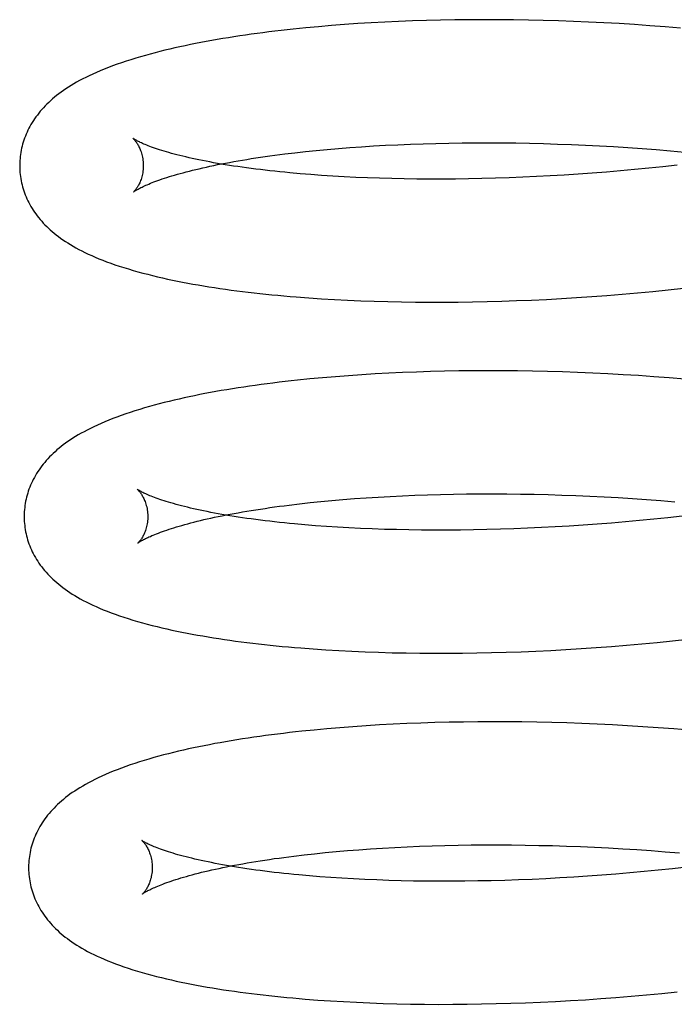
# Model space of a CAD drawing. Header units: inches. Extents: x 0 to 212, y 0 to 138.
# Tile 13 of 100: x 31.515 to 31.621, y 52.751 to 52.91. Entities that reach past the tile are written whole.
import ezdxf

# ---------------------------------------------------------------- set-up
doc = ezdxf.new("R2010")
doc.units = ezdxf.units.IN
doc.header["$LTSCALE"] = 11.6875
doc.header["$MEASUREMENT"] = 0
doc.linetypes.add('HIDDEN', pattern=[0.2, 0.1, -0.1])
doc.layers.add('DEFAULT_2', color=8, linetype='HIDDEN')

msp = doc.modelspace()

# ---------------------------------------------------------------- linework, layer by layer
at = {"layer": 'DEFAULT_2', "color": 8, "linetype": 'HIDDEN'}
for p, q in [((31.56143, 52.90873), (31.55941, 52.90852)), ((31.56348, 52.90892), (31.56143, 52.90873)), ((31.56556, 52.9091), (31.56348, 52.90892)), ((31.56768, 52.90926), (31.56556, 52.9091)), ((31.56982, 52.90941), (31.56768, 52.90926)), ((31.57199, 52.90954), (31.56982, 52.90941)), ((31.57419, 52.90966), (31.57199, 52.90954)), ((31.57642, 52.90976), (31.57419, 52.90966)), ((31.57867, 52.90985), (31.57642, 52.90976)), ((31.58094, 52.90992), (31.57867, 52.90985)), ((31.58324, 52.90997), (31.58094, 52.90992)), ((31.58555, 52.91002), (31.58324, 52.90997)), ((31.58789, 52.91004), (31.58555, 52.91002)), ((31.59025, 52.91005), (31.58789, 52.91004)), ((31.59263, 52.91004), (31.59025, 52.91005)), ((31.59502, 52.91002), (31.59263, 52.91004)), ((31.59743, 52.90998), (31.59502, 52.91002)), ((31.59985, 52.90993), (31.59743, 52.90998)), ((31.60228, 52.90986), (31.59985, 52.90993)), ((31.60473, 52.90977), (31.60228, 52.90986)), ((31.60718, 52.90967), (31.60473, 52.90977)), ((31.60965, 52.90955), (31.60718, 52.90967)), ((31.61212, 52.90941), (31.60965, 52.90955)), ((31.6146, 52.90926), (31.61212, 52.90941)), ((31.61708, 52.90908), (31.6146, 52.90926)), ((31.61957, 52.9089), (31.61708, 52.90908)), ((31.62205, 52.90869), (31.61957, 52.9089)), ((31.57045, 52.8895), (31.57238, 52.88962)), ((31.57238, 52.88962), (31.57433, 52.88973)), ((31.57433, 52.88973), (31.57633, 52.88983)), ((31.57633, 52.88983), (31.57835, 52.88991)), ((31.57835, 52.88991), (31.5804, 52.88998)), ((31.5804, 52.88998), (31.58247, 52.89004)), ((31.58247, 52.89004), (31.58457, 52.89009)), ((31.58457, 52.89009), (31.5867, 52.89012)), ((31.5867, 52.89012), (31.58885, 52.89014)), ((31.58885, 52.89014), (31.59102, 52.89014)), ((31.59102, 52.89014), (31.59321, 52.89013)), ((31.59321, 52.89013), (31.59542, 52.89011)), ((31.59542, 52.89011), (31.59764, 52.89007)), ((31.59764, 52.89007), (31.59988, 52.89001)), ((31.59988, 52.89001), (31.60213, 52.88994)), ((31.60213, 52.88994), (31.60439, 52.88986)), ((31.60439, 52.88986), (31.60666, 52.88976)), ((31.60666, 52.88976), (31.60894, 52.88965)), ((31.60894, 52.88965), (31.61123, 52.88952)), ((31.55803, 52.88833), (31.55968, 52.88852)), ((31.55968, 52.88852), (31.56137, 52.88871)), ((31.56137, 52.88871), (31.56311, 52.88889)), ((31.56311, 52.88889), (31.56489, 52.88906)), ((31.56489, 52.88906), (31.5667, 52.88921)), ((31.5667, 52.88921), (31.56856, 52.88936)), ((31.56856, 52.88936), (31.57045, 52.8895)), ((31.61123, 52.88952), (31.61352, 52.88937)), ((31.61352, 52.88937), (31.61582, 52.88921)), ((31.61582, 52.88921), (31.61811, 52.88904)), ((31.61811, 52.88904), (31.62041, 52.88885)), ((31.62041, 52.88885), (31.6227, 52.88864)), ((31.62149, 52.88653), (31.6192, 52.88627)), ((31.56223, 52.88499), (31.56051, 52.88513)), ((31.56399, 52.88486), (31.56223, 52.88499)), ((31.56579, 52.88474), (31.56399, 52.88486)), ((31.60098, 52.88478), (31.59874, 52.88466)), ((31.60323, 52.88492), (31.60098, 52.88478)), ((31.6055, 52.88506), (31.60323, 52.88492)), ((31.60777, 52.88523), (31.6055, 52.88506)), ((31.61005, 52.88541), (31.60777, 52.88523)), ((31.61233, 52.8856), (31.61005, 52.88541)), ((31.61462, 52.88581), (31.61233, 52.8856)), ((31.61691, 52.88603), (31.61462, 52.88581)), ((31.6192, 52.88627), (31.61691, 52.88603)), ((31.56763, 52.88463), (31.56579, 52.88474)), ((31.5695, 52.88454), (31.56763, 52.88463)), ((31.57141, 52.88446), (31.5695, 52.88454)), ((31.57336, 52.88439), (31.57141, 52.88446)), ((31.57533, 52.88434), (31.57336, 52.88439)), ((31.57734, 52.8843), (31.57533, 52.88434)), ((31.57937, 52.88427), (31.57734, 52.8843)), ((31.58143, 52.88426), (31.57937, 52.88427)), ((31.58352, 52.88426), (31.58143, 52.88426)), ((31.58563, 52.88427), (31.58352, 52.88426)), ((31.58777, 52.8843), (31.58563, 52.88427)), ((31.58993, 52.88434), (31.58777, 52.8843)), ((31.59211, 52.8844), (31.58993, 52.88434)), ((31.5943, 52.88447), (31.59211, 52.8844)), ((31.59651, 52.88456), (31.5943, 52.88447)), ((31.59874, 52.88466), (31.59651, 52.88456)), ((31.61014, 52.86544), (31.61261, 52.86564)), ((31.61261, 52.86564), (31.61508, 52.86586)), ((31.61508, 52.86586), (31.61756, 52.86609)), ((31.61756, 52.86609), (31.62004, 52.86634)), ((31.62004, 52.86634), (31.62253, 52.86661)), ((31.56191, 52.86505), (31.56397, 52.86491)), ((31.56397, 52.86491), (31.56605, 52.86478)), ((31.56605, 52.86478), (31.56817, 52.86467)), ((31.56817, 52.86467), (31.57032, 52.86458)), ((31.57032, 52.86458), (31.57249, 52.8645)), ((31.57249, 52.8645), (31.57469, 52.86444)), ((31.57469, 52.86444), (31.57692, 52.86439)), ((31.57692, 52.86439), (31.57917, 52.86436)), ((31.57917, 52.86436), (31.58145, 52.86435)), ((31.58145, 52.86435), (31.58374, 52.86435)), ((31.58374, 52.86435), (31.58606, 52.86437)), ((31.58606, 52.86437), (31.5884, 52.8644)), ((31.5884, 52.8644), (31.59076, 52.86445)), ((31.59076, 52.86445), (31.59313, 52.86451)), ((31.59313, 52.86451), (31.59552, 52.8646)), ((31.59552, 52.8646), (31.59793, 52.8647)), ((31.59793, 52.8647), (31.60035, 52.86481)), ((31.60035, 52.86481), (31.60278, 52.86494)), ((31.60278, 52.86494), (31.60523, 52.86509)), ((31.60523, 52.86509), (31.60768, 52.86526)), ((31.60768, 52.86526), (31.61014, 52.86544)), ((31.57707, 52.85297), (31.57485, 52.85286)), ((31.57932, 52.85305), (31.57707, 52.85297)), ((31.5816, 52.85313), (31.57932, 52.85305)), ((31.58389, 52.85318), (31.5816, 52.85313)), ((31.58621, 52.85322), (31.58389, 52.85318)), ((31.58855, 52.85325), (31.58621, 52.85322)), ((31.59091, 52.85326), (31.58855, 52.85325)), ((31.59329, 52.85325), (31.59091, 52.85326)), ((31.59568, 52.85323), (31.59329, 52.85325)), ((31.59809, 52.85319), (31.59568, 52.85323)), ((31.60051, 52.85314), (31.59809, 52.85319)), ((31.60294, 52.85307), (31.60051, 52.85314)), ((31.60539, 52.85298), (31.60294, 52.85307)), ((31.60785, 52.85288), (31.60539, 52.85298)), ((31.56209, 52.85193), (31.56007, 52.85173)), ((31.56414, 52.85212), (31.56209, 52.85193)), ((31.56622, 52.8523), (31.56414, 52.85212)), ((31.56834, 52.85246), (31.56622, 52.8523)), ((31.57048, 52.85261), (31.56834, 52.85246)), ((31.57265, 52.85274), (31.57048, 52.85261)), ((31.57485, 52.85286), (31.57265, 52.85274)), ((31.61031, 52.85276), (31.60785, 52.85288)), ((31.61279, 52.85262), (31.61031, 52.85276)), ((31.61526, 52.85247), (31.61279, 52.85262)), ((31.61775, 52.8523), (31.61526, 52.85247)), ((31.62023, 52.85211), (31.61775, 52.8523)), ((31.62272, 52.85191), (31.62023, 52.85211)), ((31.56385, 52.8321), (31.56562, 52.83227)), ((31.56562, 52.83227), (31.56744, 52.83242)), ((31.56744, 52.83242), (31.5693, 52.83257)), ((31.5693, 52.83257), (31.57119, 52.83271)), ((31.57119, 52.83271), (31.57311, 52.83283)), ((31.57311, 52.83283), (31.57507, 52.83294)), ((31.57507, 52.83294), (31.57706, 52.83304)), ((31.57706, 52.83304), (31.57908, 52.83312)), ((31.57908, 52.83312), (31.58113, 52.83319)), ((31.58113, 52.83319), (31.58321, 52.83325)), ((31.58321, 52.83325), (31.58531, 52.8333)), ((31.58531, 52.8333), (31.58744, 52.83333)), ((31.58744, 52.83333), (31.58959, 52.83335)), ((31.58959, 52.83335), (31.59176, 52.83335)), ((31.59176, 52.83335), (31.59395, 52.83334)), ((31.59395, 52.83334), (31.59615, 52.83331)), ((31.59615, 52.83331), (31.59838, 52.83328)), ((31.59838, 52.83328), (31.60061, 52.83322)), ((31.60061, 52.83322), (31.60286, 52.83315)), ((31.60286, 52.83315), (31.60513, 52.83307)), ((31.60513, 52.83307), (31.6074, 52.83297)), ((31.6074, 52.83297), (31.60968, 52.83285)), ((31.60968, 52.83285), (31.61196, 52.83273)), ((31.61196, 52.83273), (31.61426, 52.83258)), ((31.61426, 52.83258), (31.61655, 52.83242)), ((31.61655, 52.83242), (31.61885, 52.83225)), ((31.61885, 52.83225), (31.62114, 52.83206)), ((31.55876, 52.83154), (31.56041, 52.83173)), ((31.56041, 52.83173), (31.56211, 52.83192)), ((31.56211, 52.83192), (31.56385, 52.8321)), ((31.61543, 52.82903), (31.61314, 52.82882)), ((31.61772, 52.82925), (31.61543, 52.82903)), ((31.62001, 52.82949), (31.61772, 52.82925)), ((31.62231, 52.82975), (31.62001, 52.82949)), ((31.563, 52.82819), (31.56128, 52.82833)), ((31.56476, 52.82806), (31.563, 52.82819)), ((31.56656, 52.82795), (31.56476, 52.82806)), ((31.5684, 52.82784), (31.56656, 52.82795)), ((31.57028, 52.82775), (31.5684, 52.82784)), ((31.57219, 52.82767), (31.57028, 52.82775)), ((31.57414, 52.8276), (31.57219, 52.82767)), ((31.57611, 52.82755), (31.57414, 52.8276)), ((31.57812, 52.82751), (31.57611, 52.82755)), ((31.58016, 52.82748), (31.57812, 52.82751)), ((31.58222, 52.82746), (31.58016, 52.82748)), ((31.58431, 52.82747), (31.58222, 52.82746)), ((31.58643, 52.82748), (31.58431, 52.82747)), ((31.58856, 52.82751), (31.58643, 52.82748)), ((31.59072, 52.82755), (31.58856, 52.82751)), ((31.5929, 52.82761), (31.59072, 52.82755)), ((31.5951, 52.82769), (31.5929, 52.82761)), ((31.59731, 52.82777), (31.5951, 52.82769)), ((31.59954, 52.82788), (31.59731, 52.82777)), ((31.60179, 52.828), (31.59954, 52.82788)), ((31.60404, 52.82813), (31.60179, 52.828)), ((31.6063, 52.82828), (31.60404, 52.82813)), ((31.60858, 52.82844), (31.6063, 52.82828)), ((31.61086, 52.82862), (31.60858, 52.82844)), ((31.61314, 52.82882), (31.61086, 52.82862)), ((31.6035, 52.80815), (31.60595, 52.8083)), ((31.60595, 52.8083), (31.6084, 52.80847)), ((31.6084, 52.80847), (31.61086, 52.80865)), ((31.61086, 52.80865), (31.61333, 52.80885)), ((31.61333, 52.80885), (31.6158, 52.80907)), ((31.6158, 52.80907), (31.61828, 52.8093)), ((31.61828, 52.8093), (31.62076, 52.80955)), ((31.62076, 52.80955), (31.62324, 52.80982)), ((31.56263, 52.80825), (31.56469, 52.80811)), ((31.56469, 52.80811), (31.56677, 52.80799)), ((31.56677, 52.80799), (31.56889, 52.80788)), ((31.56889, 52.80788), (31.57104, 52.80779)), ((31.57104, 52.80779), (31.57321, 52.80771)), ((31.57321, 52.80771), (31.57541, 52.80765)), ((31.57541, 52.80765), (31.57764, 52.8076)), ((31.57764, 52.8076), (31.57989, 52.80757)), ((31.57989, 52.80757), (31.58216, 52.80756)), ((31.58216, 52.80756), (31.58446, 52.80756)), ((31.58446, 52.80756), (31.58678, 52.80757)), ((31.58678, 52.80757), (31.58912, 52.80761)), ((31.58912, 52.80761), (31.59148, 52.80766)), ((31.59148, 52.80766), (31.59385, 52.80772)), ((31.59385, 52.80772), (31.59624, 52.80781)), ((31.59624, 52.80781), (31.59865, 52.8079)), ((31.59865, 52.8079), (31.60107, 52.80802)), ((31.60107, 52.80802), (31.6035, 52.80815)), ((31.56904, 52.79567), (31.56693, 52.79551)), ((31.57119, 52.79582), (31.56904, 52.79567)), ((31.57336, 52.79595), (31.57119, 52.79582)), ((31.57556, 52.79607), (31.57336, 52.79595)), ((31.57778, 52.79617), (31.57556, 52.79607)), ((31.58003, 52.79626), (31.57778, 52.79617)), ((31.5823, 52.79633), (31.58003, 52.79626)), ((31.5846, 52.79639), (31.5823, 52.79633)), ((31.58692, 52.79643), (31.5846, 52.79639)), ((31.58926, 52.79646), (31.58692, 52.79643)), ((31.59161, 52.79647), (31.58926, 52.79646)), ((31.59399, 52.79646), (31.59161, 52.79647)), ((31.59638, 52.79644), (31.59399, 52.79646)), ((31.59879, 52.7964), (31.59638, 52.79644)), ((31.60121, 52.79635), (31.59879, 52.7964)), ((31.60365, 52.79628), (31.60121, 52.79635)), ((31.60609, 52.79619), (31.60365, 52.79628)), ((31.60855, 52.79609), (31.60609, 52.79619)), ((31.61102, 52.79597), (31.60855, 52.79609)), ((31.61349, 52.79583), (31.61102, 52.79597)), ((31.61597, 52.79568), (31.61349, 52.79583)), ((31.61845, 52.79551), (31.61597, 52.79568)), ((31.5628, 52.79514), (31.56078, 52.79493)), ((31.56485, 52.79533), (31.5628, 52.79514)), ((31.56693, 52.79551), (31.56485, 52.79533)), ((31.62094, 52.79532), (31.61845, 52.79551)), ((31.62342, 52.79512), (31.62094, 52.79532)), ((31.58187, 52.7764), (31.58394, 52.77646)), ((31.58394, 52.77646), (31.58605, 52.77651)), ((31.58605, 52.77651), (31.58817, 52.77654)), ((31.58817, 52.77654), (31.59032, 52.77656)), ((31.59032, 52.77656), (31.59249, 52.77656)), ((31.59249, 52.77656), (31.59468, 52.77655)), ((31.59468, 52.77655), (31.59689, 52.77652)), ((31.59689, 52.77652), (31.59911, 52.77648)), ((31.59911, 52.77648), (31.60135, 52.77643)), ((31.60135, 52.77643), (31.6036, 52.77636)), ((31.55949, 52.77475), (31.56115, 52.77494)), ((31.56115, 52.77494), (31.56284, 52.77513)), ((31.56284, 52.77513), (31.56458, 52.77531)), ((31.56458, 52.77531), (31.56636, 52.77548)), ((31.56636, 52.77548), (31.56818, 52.77564)), ((31.56818, 52.77564), (31.57003, 52.77578)), ((31.57003, 52.77578), (31.57192, 52.77592)), ((31.57192, 52.77592), (31.57385, 52.77604)), ((31.57385, 52.77604), (31.57581, 52.77615)), ((31.57581, 52.77615), (31.5778, 52.77625)), ((31.5778, 52.77625), (31.57982, 52.77633)), ((31.57982, 52.77633), (31.58187, 52.7764)), ((31.6036, 52.77636), (31.60586, 52.77628)), ((31.60586, 52.77628), (31.60813, 52.77618)), ((31.60813, 52.77618), (31.61041, 52.77606)), ((31.61041, 52.77606), (31.6127, 52.77593)), ((31.6127, 52.77593), (31.61499, 52.77579)), ((31.61499, 52.77579), (31.61728, 52.77563)), ((31.61728, 52.77563), (31.61958, 52.77545)), ((31.61958, 52.77545), (31.62188, 52.77527)), ((31.60929, 52.77165), (31.60702, 52.77149)), ((31.61158, 52.77183), (31.60929, 52.77165)), ((31.61386, 52.77203), (31.61158, 52.77183)), ((31.61615, 52.77224), (31.61386, 52.77203)), ((31.61844, 52.77246), (31.61615, 52.77224)), ((31.62073, 52.7727), (31.61844, 52.77246)), ((31.62302, 52.77296), (31.62073, 52.7727)), ((31.56372, 52.7714), (31.562, 52.77154)), ((31.56548, 52.77127), (31.56372, 52.7714)), ((31.56728, 52.77115), (31.56548, 52.77127)), ((31.56912, 52.77105), (31.56728, 52.77115)), ((31.571, 52.77096), (31.56912, 52.77105)), ((31.57291, 52.77088), (31.571, 52.77096)), ((31.57485, 52.77081), (31.57291, 52.77088)), ((31.57683, 52.77076), (31.57485, 52.77081)), ((31.57884, 52.77071), (31.57683, 52.77076)), ((31.58087, 52.77069), (31.57884, 52.77071)), ((31.58294, 52.77067), (31.58087, 52.77069)), ((31.58503, 52.77067), (31.58294, 52.77067)), ((31.58714, 52.77069), (31.58503, 52.77067)), ((31.58928, 52.77072), (31.58714, 52.77069)), ((31.59144, 52.77076), (31.58928, 52.77072)), ((31.59362, 52.77082), (31.59144, 52.77076)), ((31.59582, 52.77089), (31.59362, 52.77082)), ((31.59803, 52.77098), (31.59582, 52.77089)), ((31.60026, 52.77109), (31.59803, 52.77098)), ((31.6025, 52.77121), (31.60026, 52.77109)), ((31.60476, 52.77134), (31.6025, 52.77121)), ((31.60702, 52.77149), (31.60476, 52.77134)), ((31.61902, 52.75251), (31.6215, 52.75276)), ((31.56336, 52.75146), (31.56542, 52.75132)), ((31.56542, 52.75132), (31.56751, 52.7512)), ((31.56751, 52.7512), (31.56962, 52.75109)), ((31.56962, 52.75109), (31.57177, 52.751)), ((31.57177, 52.751), (31.57394, 52.75092)), ((31.59459, 52.75093), (31.59698, 52.75102)), ((31.59698, 52.75102), (31.59939, 52.75111)), ((31.59939, 52.75111), (31.60181, 52.75123)), ((31.60181, 52.75123), (31.60424, 52.75136)), ((31.60424, 52.75136), (31.60668, 52.75151)), ((31.60668, 52.75151), (31.60914, 52.75168)), ((31.60914, 52.75168), (31.6116, 52.75186)), ((31.6116, 52.75186), (31.61407, 52.75206)), ((31.61407, 52.75206), (31.61654, 52.75228)), ((31.61654, 52.75228), (31.61902, 52.75251)), ((31.57394, 52.75092), (31.57614, 52.75086)), ((31.57614, 52.75086), (31.57837, 52.75081)), ((31.57837, 52.75081), (31.58062, 52.75078)), ((31.58062, 52.75078), (31.5829, 52.75076)), ((31.5829, 52.75076), (31.5852, 52.75077)), ((31.5852, 52.75077), (31.58751, 52.75078)), ((31.58751, 52.75078), (31.58985, 52.75082)), ((31.58985, 52.75082), (31.59221, 52.75087)), ((31.59221, 52.75087), (31.59459, 52.75093))]:
    msp.add_line(p, q, dxfattribs=at)
for points in [[(31.55941, 52.90852), (31.55841, 52.90842), (31.55742, 52.9083), (31.55644, 52.90819), (31.55547, 52.90807), (31.5545, 52.90795), (31.55354, 52.90782), (31.5526, 52.90769), (31.55166, 52.90756), (31.55073, 52.90742), (31.54981, 52.90728), (31.5489, 52.90714), (31.54799, 52.90699), (31.5471, 52.90684), (31.54621, 52.90668), (31.54533, 52.90652), (31.54446, 52.90636), (31.5436, 52.90619), (31.54275, 52.90602), (31.5419, 52.90584), (31.54107, 52.90566), (31.54025, 52.90548), (31.53943, 52.90529), (31.53863, 52.9051), (31.53783, 52.9049), (31.53704, 52.9047), (31.53626, 52.90449), (31.53548, 52.90427), (31.5347, 52.90405), (31.53392, 52.90382), (31.53315, 52.90358), (31.53238, 52.90334), (31.53163, 52.90308), (31.53089, 52.90283), (31.53018, 52.90257), (31.52949, 52.90231), (31.52882, 52.90204), (31.52818, 52.90178), (31.52757, 52.90152), (31.52698, 52.90125), (31.52641, 52.90099), (31.52587, 52.90072), (31.52534, 52.90046), (31.52484, 52.90019), (31.52436, 52.89992), (31.52389, 52.89966), (31.52345, 52.89939), (31.52302, 52.89912), (31.52261, 52.89885), (31.52222, 52.89859), (31.52184, 52.89832), (31.52147, 52.89805), (31.52112, 52.89778), (31.52078, 52.8975), (31.52046, 52.89723), (31.52014, 52.89695), (31.51984, 52.89667), (31.51954, 52.89638), (31.51926, 52.8961), (31.51899, 52.89581), (31.51873, 52.89552), (31.51847, 52.89523), (31.51823, 52.89493), (31.518, 52.89463), (31.51777, 52.89433), (31.51756, 52.89403), (31.51736, 52.89372), (31.51716, 52.89342), (31.51697, 52.89311), (31.5168, 52.89279), (31.51663, 52.89248), (31.51647, 52.89217), (31.51633, 52.89185), (31.51619, 52.89153), (31.51606, 52.89121), (31.51593, 52.89089), (31.51582, 52.89057), (31.51572, 52.89024), (31.51562, 52.88992), (31.51553, 52.88959), (31.51545, 52.88926), (31.51539, 52.88893), (31.51532, 52.88859), (31.51527, 52.88826), (31.51523, 52.88793), (31.5152, 52.88759), (31.51517, 52.88726), (31.51515, 52.88692), (31.51515, 52.88658), (31.51515, 52.88629)], [(31.53346, 52.89086), (31.53345, 52.89087), (31.53344, 52.89088), (31.53345, 52.89087), (31.53346, 52.89086), (31.53348, 52.89084), (31.53351, 52.89082), (31.53354, 52.89079), (31.53358, 52.89075), (31.53362, 52.8907), (31.53367, 52.89065), (31.53372, 52.89059), (31.53378, 52.89052), (31.53384, 52.89045), (31.5339, 52.89037), (31.53397, 52.89028), (31.53404, 52.89018), (31.53411, 52.89007), (31.53419, 52.88996), (31.53426, 52.88983), (31.53434, 52.8897), (31.53441, 52.88955), (31.53449, 52.8894), (31.53457, 52.88923), (31.53464, 52.88906), (31.53471, 52.88887), (31.53478, 52.88868), (31.53485, 52.88847), (31.53491, 52.88825), (31.53497, 52.88803), (31.53502, 52.8878), (31.53506, 52.88755), (31.53509, 52.8873), (31.53512, 52.88705), (31.53514, 52.88679), (31.53514, 52.88655)], [(31.56051, 52.88513), (31.55884, 52.88528), (31.55802, 52.88536), (31.55721, 52.88544), (31.55641, 52.88552), (31.55562, 52.88561), (31.55484, 52.8857), (31.55408, 52.88579), (31.55333, 52.88588), (31.55259, 52.88598), (31.55186, 52.88608), (31.55114, 52.88618), (31.55044, 52.88628), (31.54975, 52.88638), (31.54907, 52.88649), (31.54841, 52.88659), (31.54776, 52.8867), (31.54712, 52.88681), (31.5465, 52.88692), (31.54589, 52.88703), (31.5453, 52.88715), (31.54472, 52.88726), (31.54415, 52.88738), (31.5436, 52.88749), (31.54306, 52.88761), (31.54254, 52.88773), (31.54203, 52.88785), (31.54153, 52.88796), (31.54105, 52.88808), (31.54059, 52.8882), (31.54014, 52.88832), (31.53971, 52.88843), (31.53929, 52.88855), (31.53889, 52.88867), (31.5385, 52.88878), (31.53813, 52.8889), (31.53777, 52.88901), (31.53743, 52.88912), (31.5371, 52.88923), (31.53679, 52.88934), (31.53649, 52.88945), (31.53621, 52.88955), (31.53595, 52.88965), (31.5357, 52.88975), (31.53546, 52.88985), (31.53524, 52.88994), (31.53503, 52.89003), (31.53484, 52.89012), (31.53466, 52.8902), (31.5345, 52.89028), (31.53434, 52.89035), (31.53421, 52.89042), (31.53408, 52.89049), (31.53397, 52.89055), (31.53387, 52.89061), (31.53378, 52.89066), (31.5337, 52.8907), (31.53363, 52.89075), (31.53358, 52.89078), (31.53353, 52.89081), (31.5335, 52.89084), (31.53347, 52.89086), (31.53346, 52.89086)], [(31.53355, 52.88218), (31.53356, 52.88219), (31.53358, 52.8822), (31.53361, 52.88222), (31.53364, 52.88225), (31.53369, 52.88228), (31.53374, 52.88231), (31.53381, 52.88236), (31.53388, 52.88241), (31.53397, 52.88246), (31.53407, 52.88252), (31.53418, 52.88258), (31.53431, 52.88265), (31.53445, 52.88273), (31.5346, 52.88281), (31.53476, 52.88289), (31.53494, 52.88298), (31.53513, 52.88307), (31.53533, 52.88316), (31.53555, 52.88326), (31.53579, 52.88336), (31.53603, 52.88347), (31.5363, 52.88358), (31.53658, 52.88369), (31.53687, 52.8838), (31.53718, 52.88392), (31.5375, 52.88404), (31.53784, 52.88416), (31.5382, 52.88428), (31.53857, 52.8844), (31.53896, 52.88453), (31.53936, 52.88466), (31.53977, 52.88478), (31.5402, 52.88491), (31.54065, 52.88504), (31.54111, 52.88517), (31.54159, 52.8853), (31.54208, 52.88543), (31.54259, 52.88556), (31.54311, 52.88569), (31.54364, 52.88582), (31.54419, 52.88595), (31.54476, 52.88608), (31.54534, 52.88621), (31.54593, 52.88634), (31.54654, 52.88647), (31.54716, 52.8866), (31.54779, 52.88672), (31.54844, 52.88685), (31.5491, 52.88697), (31.54978, 52.88709), (31.55047, 52.88721), (31.55117, 52.88733), (31.55188, 52.88745), (31.55261, 52.88757), (31.55334, 52.88768), (31.5541, 52.88779), (31.55486, 52.8879), (31.55563, 52.88801), (31.55642, 52.88812), (31.55722, 52.88822), (31.55803, 52.88833)], [(31.53514, 52.88655), (31.53514, 52.88631), (31.53513, 52.88605), (31.53511, 52.88579), (31.53508, 52.88554), (31.53505, 52.8853), (31.535, 52.88506), (31.53495, 52.88483), (31.5349, 52.88461), (31.53484, 52.88441), (31.53477, 52.88421), (31.5347, 52.88402), (31.53463, 52.88384), (31.53456, 52.88368), (31.53449, 52.88352), (31.53442, 52.88337), (31.53434, 52.88324), (31.53427, 52.88311), (31.5342, 52.88299), (31.53413, 52.88289), (31.53406, 52.88279), (31.534, 52.8827), (31.53394, 52.88261), (31.53388, 52.88254), (31.53382, 52.88247), (31.53377, 52.88241), (31.53373, 52.88235), (31.53368, 52.88231), (31.53365, 52.88227), (31.53362, 52.88224), (31.53359, 52.88221), (31.53357, 52.88219), (31.53356, 52.88218), (31.53355, 52.88218)], [(31.51515, 52.88629), (31.51515, 52.88601), (31.51517, 52.88567), (31.51519, 52.88534), (31.51523, 52.885), (31.51527, 52.88467), (31.51532, 52.88434), (31.51538, 52.884), (31.51545, 52.88367), (31.51553, 52.88334), (31.51562, 52.88302), (31.51571, 52.88269), (31.51581, 52.88237), (31.51593, 52.88204), (31.51605, 52.88172), (31.51618, 52.8814), (31.51632, 52.88109), (31.51646, 52.88077), (31.51662, 52.88046), (31.51679, 52.88015), (31.51696, 52.87984), (31.51715, 52.87953), (31.51734, 52.87923), (31.51754, 52.87892), (31.51776, 52.87862), (31.51798, 52.87833), (31.51821, 52.87803), (31.51845, 52.87774), (31.5187, 52.87745), (31.51896, 52.87716), (31.51923, 52.87688), (31.51951, 52.8766), (31.5198, 52.87632), (31.5201, 52.87604), (31.52041, 52.87577), (31.52073, 52.8755), (31.52107, 52.87523), (31.52141, 52.87497), (31.52177, 52.87471), (31.52214, 52.87444), (31.52253, 52.87419), (31.52293, 52.87393), (31.52335, 52.87367), (31.52378, 52.87341), (31.52423, 52.87316), (31.5247, 52.8729), (31.52519, 52.87265), (31.5257, 52.87239), (31.52624, 52.87214), (31.52679, 52.87189), (31.52736, 52.87164), (31.52795, 52.87139), (31.52857, 52.87115), (31.52921, 52.8709), (31.52987, 52.87066), (31.53055, 52.87042), (31.53126, 52.87018), (31.53199, 52.86995), (31.53273, 52.86972), (31.53349, 52.86949), (31.53427, 52.86927), (31.53505, 52.86906), (31.53585, 52.86886), (31.53664, 52.86866), (31.53744, 52.86847), (31.53824, 52.86828), (31.53904, 52.8681), (31.53985, 52.86793), (31.54067, 52.86776), (31.5415, 52.8676), (31.54233, 52.86744), (31.54317, 52.86729), (31.54403, 52.86714), (31.54489, 52.86699), (31.54576, 52.86685), (31.54664, 52.86671), (31.54754, 52.86658), (31.54844, 52.86645), (31.54934, 52.86632), (31.55026, 52.8662), (31.55118, 52.86608), (31.55212, 52.86597), (31.55306, 52.86586), (31.55401, 52.86576), (31.55497, 52.86565), (31.55593, 52.86555), (31.55691, 52.86546), (31.55789, 52.86537), (31.55889, 52.86528), (31.55989, 52.8652), (31.56191, 52.86505)], [(31.56007, 52.85173), (31.55907, 52.85162), (31.55808, 52.85151), (31.5571, 52.85139), (31.55612, 52.85127), (31.55516, 52.85115), (31.5542, 52.85102), (31.55326, 52.85089), (31.55232, 52.85076), (31.55139, 52.85062), (31.55047, 52.85048), (31.54955, 52.85034), (31.54865, 52.85019), (31.54775, 52.85004), (31.54687, 52.84988), (31.54599, 52.84972), (31.54512, 52.84956), (31.54426, 52.84939), (31.54341, 52.84922), (31.54257, 52.84904), (31.54174, 52.84886), (31.54092, 52.84868), (31.54011, 52.84849), (31.5393, 52.8483), (31.5385, 52.8481), (31.5377, 52.84789), (31.53691, 52.84768), (31.53612, 52.84746), (31.53533, 52.84724), (31.53456, 52.847), (31.53379, 52.84677), (31.53303, 52.84652), (31.53229, 52.84627), (31.53157, 52.84602), (31.53087, 52.84577), (31.53019, 52.84551), (31.52954, 52.84525), (31.52891, 52.84499), (31.5283, 52.84473), (31.52771, 52.84447), (31.52714, 52.8442), (31.5266, 52.84394), (31.52607, 52.84367), (31.52557, 52.8434), (31.52508, 52.84314), (31.52462, 52.84287), (31.52417, 52.8426), (31.52375, 52.84233), (31.52334, 52.84207), (31.52294, 52.8418), (31.52256, 52.84153), (31.5222, 52.84126), (31.52185, 52.84099), (31.52151, 52.84071), (31.52118, 52.84044), (31.52087, 52.84016), (31.52056, 52.83988), (31.52027, 52.8396), (31.51999, 52.83931), (31.51971, 52.83902), (31.51945, 52.83873), (31.5192, 52.83844), (31.51895, 52.83814), (31.51872, 52.83785), (31.5185, 52.83754), (31.51828, 52.83724), (31.51808, 52.83694), (31.51788, 52.83663), (31.5177, 52.83632), (31.51752, 52.83601), (31.51735, 52.83569), (31.51719, 52.83538), (31.51705, 52.83506), (31.51691, 52.83474), (31.51678, 52.83442), (31.51665, 52.8341), (31.51654, 52.83378), (31.51644, 52.83345), (31.51634, 52.83313), (31.51625, 52.8328), (31.51618, 52.83247), (31.51611, 52.83214), (31.51604, 52.8318), (31.51599, 52.83147), (31.51595, 52.83114), (31.51592, 52.8308), (31.51589, 52.83046), (31.51587, 52.83013), (31.51587, 52.82979), (31.51587, 52.8295)], [(31.53418, 52.83407), (31.53417, 52.83408), (31.53416, 52.83409), (31.53417, 52.83408), (31.53418, 52.83407), (31.5342, 52.83405), (31.53423, 52.83403), (31.53426, 52.834), (31.5343, 52.83396), (31.53434, 52.83391), (31.53439, 52.83386), (31.53444, 52.8338), (31.5345, 52.83373), (31.53456, 52.83366), (31.53462, 52.83358), (31.53469, 52.83349), (31.53476, 52.83339), (31.53483, 52.83328), (31.53491, 52.83317), (31.53498, 52.83304), (31.53506, 52.83291), (31.53513, 52.83276), (31.53521, 52.83261), (31.53529, 52.83244), (31.53536, 52.83227), (31.53543, 52.83208), (31.5355, 52.83189), (31.53557, 52.83168), (31.53563, 52.83146), (31.53569, 52.83124), (31.53574, 52.831), (31.53578, 52.83076), (31.53581, 52.83051), (31.53584, 52.83026), (31.53586, 52.82999), (31.53586, 52.82976)], [(31.56128, 52.82833), (31.5596, 52.82848), (31.55878, 52.82856), (31.55797, 52.82864), (31.55717, 52.82873), (31.55638, 52.82881), (31.5556, 52.8289), (31.55484, 52.82899), (31.55408, 52.82909), (31.55334, 52.82918), (31.55261, 52.82928), (31.5519, 52.82938), (31.55119, 52.82948), (31.5505, 52.82958), (31.54983, 52.82969), (31.54916, 52.8298), (31.54851, 52.8299), (31.54787, 52.83001), (31.54725, 52.83013), (31.54664, 52.83024), (31.54604, 52.83035), (31.54546, 52.83047), (31.54489, 52.83058), (31.54434, 52.8307), (31.5438, 52.83081), (31.54328, 52.83093), (31.54277, 52.83105), (31.54227, 52.83117), (31.54179, 52.83129), (31.54133, 52.8314), (31.54088, 52.83152), (31.54044, 52.83164), (31.54002, 52.83176), (31.53962, 52.83187), (31.53923, 52.83199), (31.53886, 52.8321), (31.5385, 52.83222), (31.53816, 52.83233), (31.53783, 52.83244), (31.53752, 52.83255), (31.53722, 52.83265), (31.53694, 52.83276), (31.53667, 52.83286), (31.53642, 52.83296), (31.53619, 52.83305), (31.53596, 52.83315), (31.53576, 52.83324), (31.53556, 52.83332), (31.53539, 52.8334), (31.53522, 52.83348), (31.53507, 52.83356), (31.53493, 52.83363), (31.5348, 52.8337), (31.53469, 52.83376), (31.53459, 52.83381), (31.5345, 52.83387), (31.53442, 52.83391), (31.53435, 52.83395), (31.5343, 52.83399), (31.53425, 52.83402), (31.53422, 52.83405), (31.53419, 52.83406), (31.53418, 52.83407)], [(31.53427, 52.82539), (31.53428, 52.8254), (31.5343, 52.82541), (31.53433, 52.82543), (31.53436, 52.82546), (31.53441, 52.82549), (31.53446, 52.82552), (31.53453, 52.82557), (31.53461, 52.82562), (31.5347, 52.82567), (31.5348, 52.82573), (31.53491, 52.8258), (31.53503, 52.82586), (31.53517, 52.82594), (31.53532, 52.82602), (31.53548, 52.8261), (31.53566, 52.82619), (31.53585, 52.82628), (31.53606, 52.82637), (31.53628, 52.82647), (31.53651, 52.82658), (31.53676, 52.82668), (31.53702, 52.82679), (31.5373, 52.8269), (31.5376, 52.82701), (31.53791, 52.82713), (31.53823, 52.82725), (31.53857, 52.82737), (31.53893, 52.82749), (31.5393, 52.82762), (31.53968, 52.82774), (31.54008, 52.82787), (31.5405, 52.828), (31.54093, 52.82812), (31.54138, 52.82825), (31.54184, 52.82838), (31.54232, 52.82851), (31.54281, 52.82864), (31.54332, 52.82877), (31.54384, 52.8289), (31.54437, 52.82903), (31.54492, 52.82917), (31.54549, 52.82929), (31.54607, 52.82942), (31.54666, 52.82955), (31.54727, 52.82968), (31.54789, 52.82981), (31.54853, 52.82993), (31.54917, 52.83006), (31.54984, 52.83018), (31.55051, 52.8303), (31.5512, 52.83042), (31.5519, 52.83054), (31.55261, 52.83066), (31.55334, 52.83078), (31.55408, 52.83089), (31.55483, 52.831), (31.55559, 52.83111), (31.55637, 52.83122), (31.55715, 52.83133), (31.55795, 52.83143), (31.55876, 52.83154)], [(31.51587, 52.8295), (31.51587, 52.82922), (31.51589, 52.82888), (31.51591, 52.82855), (31.51595, 52.82821), (31.51599, 52.82788), (31.51604, 52.82755), (31.5161, 52.82721), (31.51617, 52.82688), (31.51625, 52.82655), (31.51634, 52.82622), (31.51643, 52.8259), (31.51654, 52.82557), (31.51665, 52.82525), (31.51677, 52.82493), (31.5169, 52.82461), (31.51704, 52.8243), (31.51718, 52.82398), (31.51734, 52.82367), (31.51751, 52.82336), (31.51768, 52.82305), (31.51787, 52.82274), (31.51806, 52.82244), (31.51826, 52.82213), (31.51848, 52.82183), (31.5187, 52.82153), (31.51893, 52.82124), (31.51917, 52.82095), (31.51942, 52.82066), (31.51968, 52.82037), (31.51995, 52.82009), (31.52023, 52.81981), (31.52052, 52.81953), (31.52082, 52.81925), (31.52113, 52.81898), (31.52145, 52.81871), (31.52179, 52.81844), (31.52213, 52.81818), (31.52249, 52.81791), (31.52286, 52.81765), (31.52325, 52.81739), (31.52365, 52.81714), (31.52407, 52.81688), (31.5245, 52.81662), (31.52495, 52.81637), (31.52542, 52.81611), (31.52591, 52.81586), (31.52642, 52.8156), (31.52696, 52.81535), (31.52751, 52.8151), (31.52808, 52.81485), (31.52867, 52.8146), (31.52929, 52.81435), (31.52993, 52.81411), (31.53059, 52.81387), (31.53127, 52.81363), (31.53198, 52.81339), (31.53271, 52.81316), (31.53345, 52.81293), (31.53421, 52.8127), (31.53499, 52.81248), (31.53577, 52.81227), (31.53656, 52.81207), (31.53736, 52.81187), (31.53816, 52.81168), (31.53896, 52.81149), (31.53976, 52.81131), (31.54057, 52.81114), (31.54139, 52.81097), (31.54222, 52.81081), (31.54305, 52.81065), (31.54389, 52.8105), (31.54475, 52.81035), (31.54561, 52.8102), (31.54648, 52.81006), (31.54736, 52.80992), (31.54825, 52.80979), (31.54915, 52.80966), (31.55006, 52.80953), (31.55098, 52.80941), (31.5519, 52.80929), (31.55284, 52.80918), (31.55378, 52.80907), (31.55473, 52.80896), (31.55569, 52.80886), (31.55665, 52.80876), (31.55763, 52.80867), (31.55861, 52.80858), (31.5596, 52.80849), (31.5606, 52.80841), (31.56263, 52.80825)], [(31.53586, 52.82976), (31.53586, 52.82952), (31.53585, 52.82926), (31.53583, 52.829), (31.5358, 52.82875), (31.53577, 52.82851), (31.53572, 52.82827), (31.53567, 52.82804), (31.53562, 52.82782), (31.53556, 52.82761), (31.53549, 52.82742), (31.53542, 52.82723), (31.53535, 52.82705), (31.53528, 52.82689), (31.53521, 52.82673), (31.53514, 52.82658), (31.53506, 52.82645), (31.53499, 52.82632), (31.53492, 52.8262), (31.53485, 52.82609), (31.53478, 52.82599), (31.53472, 52.8259), (31.53466, 52.82582), (31.5346, 52.82574), (31.53454, 52.82567), (31.53449, 52.82561), (31.53445, 52.82556), (31.5344, 52.82552), (31.53437, 52.82548), (31.53433, 52.82545), (31.53431, 52.82542), (31.53429, 52.8254), (31.53428, 52.82539), (31.53427, 52.82539)], [(31.56078, 52.79493), (31.55978, 52.79483), (31.55879, 52.79471), (31.55781, 52.7946), (31.55683, 52.79448), (31.55587, 52.79436), (31.55491, 52.79423), (31.55397, 52.7941), (31.55303, 52.79397), (31.5521, 52.79383), (31.55118, 52.79369), (31.55027, 52.79354), (31.54936, 52.79339), (31.54846, 52.79324), (31.54758, 52.79309), (31.5467, 52.79293), (31.54583, 52.79276), (31.54497, 52.79259), (31.54412, 52.79242), (31.54328, 52.79225), (31.54245, 52.79207), (31.54163, 52.79188), (31.54082, 52.7917), (31.54002, 52.7915), (31.53922, 52.7913), (31.53842, 52.7911), (31.53763, 52.79089), (31.53684, 52.79067), (31.53605, 52.79044), (31.53527, 52.79021), (31.5345, 52.78997), (31.53375, 52.78973), (31.53301, 52.78948), (31.53229, 52.78923), (31.53159, 52.78897), (31.53091, 52.78872), (31.53025, 52.78846), (31.52962, 52.7882), (31.52901, 52.78794), (31.52843, 52.78767), (31.52786, 52.78741), (31.52732, 52.78714), (31.52679, 52.78688), (31.52629, 52.78661), (31.5258, 52.78634), (31.52534, 52.78608), (31.52489, 52.78581), (31.52446, 52.78554), (31.52406, 52.78527), (31.52366, 52.78501), (31.52328, 52.78474), (31.52292, 52.78447), (31.52257, 52.7842), (31.52223, 52.78392), (31.5219, 52.78365), (31.52159, 52.78337), (31.52128, 52.78309), (31.52099, 52.7828), (31.5207, 52.78252), (31.52043, 52.78223), (31.52017, 52.78194), (31.51992, 52.78165), (31.51967, 52.78135), (31.51944, 52.78105), (31.51922, 52.78075), (31.519, 52.78045), (31.5188, 52.78014), (31.5186, 52.77984), (31.51842, 52.77953), (31.51824, 52.77921), (31.51807, 52.7789), (31.51791, 52.77858), (31.51777, 52.77827), (31.51763, 52.77795), (31.5175, 52.77763), (31.51737, 52.77731), (31.51726, 52.77699), (31.51716, 52.77666), (31.51706, 52.77633), (31.51697, 52.77601), (31.5169, 52.77568), (31.51683, 52.77534), (31.51676, 52.77501), (31.51671, 52.77468), (31.51667, 52.77434), (31.51664, 52.77401), (31.51661, 52.77367), (31.51659, 52.77334), (31.51659, 52.773), (31.51659, 52.77271)], [(31.5349, 52.77728), (31.53489, 52.77729), (31.53488, 52.77729), (31.53489, 52.77729), (31.5349, 52.77728), (31.53492, 52.77726), (31.53495, 52.77724), (31.53498, 52.7772), (31.53502, 52.77717), (31.53506, 52.77712), (31.53511, 52.77707), (31.53516, 52.77701), (31.53522, 52.77694), (31.53528, 52.77687), (31.53534, 52.77679), (31.53541, 52.7767), (31.53548, 52.7766), (31.53555, 52.77649), (31.53563, 52.77638), (31.5357, 52.77625), (31.53578, 52.77612), (31.53585, 52.77597), (31.53593, 52.77582), (31.53601, 52.77565), (31.53608, 52.77548), (31.53615, 52.77529), (31.53622, 52.7751), (31.53629, 52.77489), (31.53635, 52.77467), (31.53641, 52.77445), (31.53646, 52.77421), (31.5365, 52.77397), (31.53653, 52.77372), (31.53656, 52.77347), (31.53658, 52.7732), (31.53658, 52.77297)], [(31.562, 52.77154), (31.56032, 52.77169), (31.5595, 52.77177), (31.55869, 52.77185), (31.55789, 52.77194), (31.5571, 52.77202), (31.55632, 52.77211), (31.55555, 52.7722), (31.5548, 52.7723), (31.55406, 52.77239), (31.55333, 52.77249), (31.55262, 52.77259), (31.55191, 52.77269), (31.55122, 52.77279), (31.55054, 52.7729), (31.54988, 52.77301), (31.54923, 52.77311), (31.54859, 52.77322), (31.54797, 52.77333), (31.54736, 52.77345), (31.54676, 52.77356), (31.54618, 52.77368), (31.54561, 52.77379), (31.54506, 52.77391), (31.54452, 52.77402), (31.54399, 52.77414), (31.54349, 52.77426), (31.54299, 52.77438), (31.54251, 52.77449), (31.54205, 52.77461), (31.5416, 52.77473), (31.54116, 52.77485), (31.54074, 52.77497), (31.54034, 52.77508), (31.53995, 52.7752), (31.53958, 52.77531), (31.53922, 52.77542), (31.53888, 52.77554), (31.53855, 52.77565), (31.53824, 52.77576), (31.53794, 52.77586), (31.53766, 52.77597), (31.53739, 52.77607), (31.53714, 52.77617), (31.53691, 52.77626), (31.53668, 52.77636), (31.53648, 52.77644), (31.53628, 52.77653), (31.53611, 52.77661), (31.53594, 52.77669), (31.53579, 52.77677), (31.53565, 52.77684), (31.53552, 52.7769), (31.53541, 52.77697), (31.53531, 52.77702), (31.53522, 52.77707), (31.53514, 52.77712), (31.53507, 52.77716), (31.53502, 52.7772), (31.53497, 52.77723), (31.53494, 52.77725), (31.53491, 52.77727), (31.5349, 52.77728)], [(31.53499, 52.7686), (31.535, 52.7686), (31.53502, 52.76862), (31.53505, 52.76864), (31.53508, 52.76866), (31.53513, 52.7687), (31.53519, 52.76873), (31.53525, 52.76878), (31.53533, 52.76883), (31.53542, 52.76888), (31.53552, 52.76894), (31.53563, 52.76901), (31.53576, 52.76908), (31.53589, 52.76915), (31.53604, 52.76923), (31.53621, 52.76931), (31.53638, 52.7694), (31.53658, 52.76949), (31.53678, 52.76959), (31.537, 52.76968), (31.53724, 52.76979), (31.53748, 52.76989), (31.53775, 52.77), (31.53803, 52.77011), (31.53832, 52.77022), (31.53863, 52.77034), (31.53896, 52.77046), (31.5393, 52.77058), (31.53965, 52.7707), (31.54003, 52.77083), (31.54041, 52.77095), (31.54081, 52.77108), (31.54123, 52.77121), (31.54166, 52.77133), (31.54211, 52.77146), (31.54257, 52.77159), (31.54305, 52.77172), (31.54354, 52.77185), (31.54405, 52.77199), (31.54457, 52.77212), (31.5451, 52.77225), (31.54566, 52.77238), (31.54622, 52.77251), (31.5468, 52.77264), (31.54739, 52.77276), (31.548, 52.77289), (31.54862, 52.77302), (31.54926, 52.77314), (31.54991, 52.77327), (31.55057, 52.77339), (31.55124, 52.77351), (31.55193, 52.77364), (31.55263, 52.77375), (31.55335, 52.77387), (31.55407, 52.77399), (31.55481, 52.7741), (31.55556, 52.77421), (31.55633, 52.77433), (31.5571, 52.77443), (31.55789, 52.77454), (31.55869, 52.77464), (31.55949, 52.77475)], [(31.51659, 52.77271), (31.51659, 52.77243), (31.51661, 52.77209), (31.51663, 52.77176), (31.51667, 52.77142), (31.51671, 52.77109), (31.51676, 52.77075), (31.51682, 52.77042), (31.51689, 52.77009), (31.51697, 52.76976), (31.51706, 52.76943), (31.51715, 52.76911), (31.51726, 52.76878), (31.51737, 52.76846), (31.51749, 52.76814), (31.51762, 52.76782), (31.51776, 52.76751), (31.51791, 52.76719), (31.51806, 52.76688), (31.51823, 52.76657), (31.5184, 52.76626), (31.51859, 52.76595), (31.51878, 52.76565), (31.51898, 52.76534), (31.5192, 52.76504), (31.51942, 52.76474), (31.51965, 52.76445), (31.51989, 52.76416), (31.52014, 52.76387), (31.5204, 52.76358), (31.52067, 52.7633), (31.52095, 52.76301), (31.52124, 52.76274), (31.52154, 52.76246), (31.52185, 52.76219), (31.52218, 52.76192), (31.52251, 52.76165), (31.52286, 52.76139), (31.52321, 52.76112), (31.52358, 52.76086), (31.52397, 52.7606), (31.52437, 52.76034), (31.52479, 52.76009), (31.52522, 52.75983), (31.52567, 52.75957), (31.52614, 52.75932), (31.52664, 52.75906), (31.52715, 52.75881), (31.52768, 52.75856), (31.52823, 52.75831), (31.5288, 52.75806), (31.5294, 52.75781), (31.53001, 52.75756), (31.53065, 52.75732), (31.53131, 52.75708), (31.532, 52.75684), (31.5327, 52.7566), (31.53343, 52.75636), (31.53418, 52.75614), (31.53494, 52.75591), (31.53571, 52.75569), (31.5365, 52.75548), (31.53729, 52.75527), (31.53808, 52.75508), (31.53888, 52.75488), (31.53968, 52.7547), (31.54048, 52.75452), (31.54129, 52.75435), (31.54211, 52.75418), (31.54294, 52.75402), (31.54377, 52.75386), (31.54462, 52.7537), (31.54548, 52.75355), (31.54634, 52.75341), (31.54722, 52.75327), (31.5481, 52.75313), (31.54899, 52.753), (31.54989, 52.75287), (31.55079, 52.75274), (31.55171, 52.75262), (31.55263, 52.7525), (31.55357, 52.75239), (31.55451, 52.75228), (31.55546, 52.75217), (31.55642, 52.75207), (31.55738, 52.75197), (31.55836, 52.75188), (31.55934, 52.75179), (31.56034, 52.7517), (31.56134, 52.75162), (31.56336, 52.75146)], [(31.53658, 52.77297), (31.53658, 52.77272), (31.53657, 52.77246), (31.53655, 52.7722), (31.53652, 52.77195), (31.53649, 52.7717), (31.53644, 52.77146), (31.53639, 52.77124), (31.53633, 52.77102), (31.53627, 52.77081), (31.53621, 52.77062), (31.53614, 52.77043), (31.53607, 52.77025), (31.536, 52.77009), (31.53593, 52.76993), (31.53585, 52.76979), (31.53578, 52.76965), (31.53571, 52.76953), (31.53564, 52.76941), (31.53557, 52.7693), (31.5355, 52.7692), (31.53544, 52.76911), (31.53538, 52.76903), (31.53532, 52.76895), (31.53526, 52.76888), (31.53521, 52.76882), (31.53516, 52.76877), (31.53512, 52.76872), (31.53509, 52.76869), (31.53505, 52.76865), (31.53503, 52.76863), (31.53501, 52.76861), (31.535, 52.7686), (31.53499, 52.76859)]]:
    msp.add_lwpolyline(points, dxfattribs=at)

doc.saveas('drawing.dxf')
